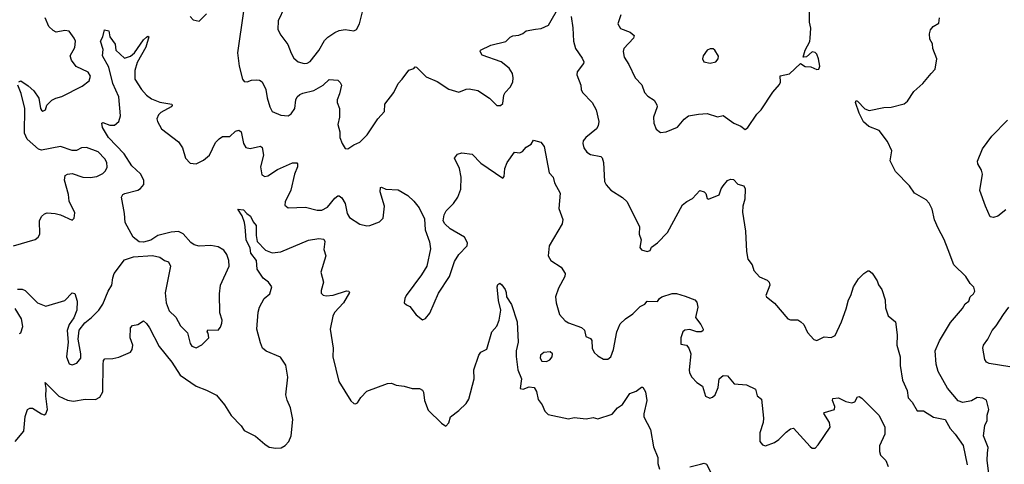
# Model space of a CAD drawing. Extents: x 2133461 to 2293071, y 753526 to 916327.
# Tile 31 of 256: x 2206637 to 2213380, y 807319 to 810362. Entities that reach past the tile are written whole.
import ezdxf

# ---------------------------------------------------------------- set-up
doc = ezdxf.new("R2010")
doc.units = 0

msp = doc.modelspace()

# ---------------------------------------------------------------- linework, layer by layer
at = {"layer": '0CON10XD'}
for points in [[(2210168.3, 810298.3), (2210207.9, 810302.1), (2210258, 810325), (2210338.6, 810465)], [(2207803.1, 810385), (2207825, 810361.4), (2207866.8, 810353.2), (2207915, 810402)], [(2208169.7, 810420.3), (2208129.2, 810135), (2208139.2, 810045), (2208163.3, 809955), (2208175, 809940), (2208195, 809936.2), (2208225, 809948), (2208255, 809950), (2208278.1, 809948.1), (2208297, 809937), (2208323.1, 809885), (2208332.1, 809827.9), (2208348.6, 809765), (2208366.2, 809735), (2208425, 809708.6), (2208475, 809704.2), (2208495, 809718.8), (2208520, 809755), (2208527.5, 809815), (2208536.2, 809833.8), (2208555, 809850.6), (2208575, 809860.6), (2208651.3, 809878.7), (2208715, 809914), (2208755, 809952.5), (2208815, 809947.5), (2208832.4, 809932.4), (2208840, 809915), (2208827.1, 809855), (2208810.8, 809815), (2208811.2, 809795), (2208825.8, 809755), (2208825.7, 809694.3), (2208815.8, 809645), (2208830, 809595), (2208830, 809555), (2208844.2, 809514.2), (2208865, 809480), (2208885, 809477.5), (2208925, 809506.2), (2208965, 809524), (2209015.8, 809575), (2209089.2, 809685), (2209135.3, 809734.7), (2209138.1, 809785), (2209199.2, 809865), (2209229.2, 809925), (2209255, 809955.8), (2209302.2, 810017.8), (2209335, 810027.5), (2209345, 810040), (2209355, 810037.5), (2209421.1, 809971.1), (2209495, 809939.4), (2209575, 809887.1), (2209645, 809866.2), (2209695, 809886.7), (2209715, 809888.8), (2209775, 809877.1), (2209853.8, 809825), (2209905, 809776.2), (2209930, 809775), (2209945, 809790), (2209952, 809845), (2209960.8, 809865), (2209995, 809900.8), (2210013.6, 809935), (2210016.8, 809965), (2210010.8, 809995), (2209989.8, 810029.8), (2209933.2, 810073.2), (2209805, 810120), (2209790, 810145), (2209793.3, 810155), (2209862.5, 810187.5), (2209965, 810214.3), (2209995, 810242), (2210015, 810252), (2210054.1, 810255.9), (2210082.3, 810267.7), (2210105, 810285.8), (2210168.3, 810298.3)], [(2208450.5, 810445), (2208407.3, 810355), (2208405.5, 810295.5), (2208425, 810256.2), (2208472.8, 810192.8), (2208495, 810133.3), (2208515, 810098.8), (2208544.6, 810074.6), (2208585, 810062.2), (2208605, 810064.4), (2208625, 810077.5), (2208685, 810151.9), (2208725, 810219.4), (2208747.2, 810242.8), (2208795, 810275.6), (2208825, 810288.6), (2208865, 810295.8), (2208925, 810286.2), (2208942.5, 810295), (2208963.8, 810335), (2208984.4, 810415.6)], [(2210754.2, 810395), (2210732, 810335), (2210751.2, 810301.2), (2210817, 810277), (2210843.8, 810255), (2210841.2, 810235), (2210774.2, 810165), (2210769.2, 810145), (2210775.7, 810105.7), (2210808.1, 810055), (2210850.8, 809965), (2210897, 809917), (2210915.7, 809865), (2210938, 809838), (2210980.7, 809810.7), (2211000.3, 809780.3), (2211001.4, 809765), (2210977.5, 809695), (2210978.8, 809655), (2210995, 809613.3), (2211025, 809591.2), (2211065, 809593.8), (2211142.3, 809627.7), (2211187.9, 809682.1), (2211216.7, 809705), (2211284.4, 809715.6), (2211345, 809720), (2211415, 809696.7), (2211455, 809706), (2211526.7, 809655), (2211575, 809633.8), (2211605, 809611.4), (2211624.2, 809625), (2211685.6, 809715), (2211715, 809745.8), (2211795, 809866.7), (2211840.7, 809919.3), (2211847.5, 809935), (2211845, 809977.5), (2211908.3, 809991.7), (2211985, 810062.5), (2212015, 810041.2), (2212055, 810040), (2212095, 810022.5), (2212110, 810025), (2212116.7, 810045), (2212106.7, 810095), (2212096.1, 810126.1), (2212085, 810137.5), (2212065, 810142.5), (2212025, 810107.5), (2212002.5, 810105), (2212016.7, 810155), (2212047.3, 810212.7), (2212050.8, 810235), (2212053.8, 810305), (2212046.2, 810345), (2212046.7, 810425)], [(2206631.7, 809938.3), (2206645, 809943.3), (2206695, 809910), (2206734, 809875), (2206768.8, 809825), (2206780, 809755), (2206785, 809742.5), (2206795, 809737.5), (2206812.5, 809745), (2206821.7, 809778.3), (2206857.7, 809812.3), (2206885, 809826.2), (2206925, 809835.8), (2207063.5, 809906.5), (2207112.5, 809945), (2207121.5, 809975), (2207105, 810004.3), (2207023, 810043), (2206991.9, 810085), (2206982.9, 810115), (2207015, 810172.5), (2207017.8, 810215), (2207010.6, 810235), (2206975, 810283.3), (2206945, 810288.8), (2206887, 810277), (2206865, 810288.8), (2206836.2, 810315), (2206811.4, 810375)], [(2210412.5, 810385), (2210425.8, 810305.8), (2210430, 810215), (2210442.9, 810165), (2210489.4, 810099.4), (2210500, 810075), (2210497.8, 810062.2), (2210455, 810006.7), (2210452.5, 809985), (2210478.8, 809915), (2210481.2, 809885), (2210490, 809865), (2210558, 809795), (2210584.5, 809744.5), (2210602, 809665), (2210597.5, 809635), (2210587.5, 809615), (2210513, 809557), (2210495.8, 809534.2), (2210492.5, 809515), (2210500.8, 809485), (2210520, 809455), (2210545, 809440.8), (2210617.5, 809425), (2210625.9, 809415.9), (2210634, 809385), (2210641.2, 809255), (2210652.7, 809232.7), (2210685.8, 809195.8), (2210766.1, 809146.1), (2210796.1, 809116.1), (2210882.5, 808945), (2210880, 808895), (2210893.3, 808855), (2210883, 808803), (2210895, 808787.5), (2210935, 808776.7), (2210955, 808782.5), (2210964.1, 808805.9), (2211003.8, 808835), (2211072.9, 808905), (2211176.2, 809095), (2211205, 809118.8), (2211245, 809138.8), (2211295, 809193.3), (2211325, 809183.8), (2211335, 809172.5), (2211345, 809137.5), (2211355, 809134.2), (2211426.8, 809163.2), (2211440.5, 809205), (2211453.6, 809225), (2211485, 809260.8), (2211505, 809272), (2211525, 809268), (2211555.8, 809235.8), (2211595, 809226.2), (2211604, 809205), (2211602, 809135), (2211588, 809085), (2211586.2, 809045), (2211607.5, 808915), (2211614.2, 808775), (2211624.2, 808724.2), (2211653.9, 808683.9), (2211663.3, 808645), (2211702.6, 808602.6), (2211755, 808579.2), (2211769.2, 808565), (2211772.9, 808545), (2211746.2, 808475), (2211751.2, 808465), (2211805, 808421.2), (2211896.7, 808315), (2211915, 808308), (2211965, 808307.5), (2211986.7, 808295), (2212006.2, 808275), (2212031.2, 808221.2), (2212075, 808173.3), (2212095, 808166.7), (2212145, 808191.2), (2212195, 808186), (2212220.3, 808199.7), (2212264, 808295), (2212297.4, 808382.6), (2212312.2, 808445), (2212328.9, 808475), (2212348.1, 808535), (2212380.7, 808589.3), (2212417.5, 808625), (2212445, 808642.5), (2212455, 808642.5), (2212475, 808627.5), (2212510, 808575), (2212518.3, 808548.3), (2212540, 808515), (2212564.2, 808445), (2212565, 808390), (2212583.3, 808335), (2212633.9, 808293.9), (2212645.7, 808205), (2212644.4, 808135), (2212665.6, 808055), (2212665.8, 807995), (2212682.5, 807895), (2212714.2, 807825), (2212722.5, 807775), (2212749.2, 807745), (2212783.8, 807685), (2212825.8, 807685.8), (2212895, 807642.5), (2212975, 807626.2), (2213008.8, 807565), (2213043.8, 807525), (2213097, 807447), (2213126.2, 807315)], [(2213273.9, 807253.9), (2213262.3, 807347.7), (2213265.7, 807394.3), (2213269.2, 807435), (2213238, 807515), (2213245.7, 807584.3), (2213261.7, 807618.3), (2213262.5, 807655), (2213272.9, 807695), (2213258.3, 807758.3), (2213232.7, 807772.7), (2213195, 807776), (2213155.5, 807754.5), (2213095, 807742.5), (2213064.4, 807754.4), (2212989.8, 807839.8), (2212927.7, 807955), (2212912.1, 808005), (2212907.3, 808095), (2212936.5, 808165), (2213011.1, 808288.9), (2213094.2, 808385), (2213111.9, 808418.1), (2213136, 808435), (2213146.2, 808465), (2213168.8, 808485), (2213178, 808505), (2213170.5, 808530.5), (2213145, 808557.5), (2213116.2, 808605), (2213034.7, 808684.7), (2212995, 808786.7), (2212968.7, 808858.7), (2212926.2, 808935), (2212902.7, 808992.7), (2212886, 809065), (2212865, 809107.5), (2212845, 809130), (2212765.8, 809175.8), (2212730, 809225), (2212634.4, 809324.4), (2212597.3, 809397.3), (2212609.4, 809465), (2212579.7, 809529.7), (2212522.5, 809605), (2212451.7, 809631.7), (2212415, 809664), (2212385, 809723.8), (2212361.4, 809795), (2212365, 809808.8), (2212375, 809803.8), (2212425, 809752), (2212455, 809740), (2212555, 809762.2), (2212605, 809763.5), (2212692.9, 809787.1), (2212715.8, 809805), (2212759.7, 809870.3), (2212821.4, 809925), (2212880, 809995), (2212905.7, 810025), (2212916.9, 810095), (2212889.2, 810165), (2212887.3, 810197.3), (2212868.8, 810228.8), (2212868, 810265), (2212875, 810292.5), (2212892.5, 810315), (2212930.5, 810339.5), (2212936, 810375)], [(2206621.7, 808518.3), (2206652.7, 808517.3), (2206675, 808508.6), (2206757.5, 808425), (2206815, 808401.9), (2206945, 808440.8), (2206995, 808492), (2207015, 808488.8), (2207030, 808435), (2207027.1, 808375), (2207007.9, 808322.1), (2206975, 808276.2), (2206961.9, 808235), (2206969.2, 808155), (2206958, 808055), (2206975, 808007.5), (2206995, 808000), (2207028.8, 808011.2), (2207054.2, 808045), (2207055.6, 808075), (2207037.1, 808175), (2207042.9, 808237.1), (2207082, 808288), (2207129.2, 808325), (2207178.5, 808375), (2207205.6, 808415), (2207242.5, 808505), (2207267.5, 808545), (2207273.4, 808596.6), (2207284.6, 808625.4), (2207355, 808718), (2207415, 808740), (2207545, 808748), (2207597.3, 808737.3), (2207627.5, 808715), (2207656.7, 808705), (2207670, 808675), (2207632.6, 808492.6), (2207638.9, 808425), (2207660.5, 808370.5), (2207705.5, 808325.5), (2207737.6, 808267.6), (2207785, 808220), (2207803.8, 808145), (2207815, 808127.5), (2207845, 808116.7), (2207885, 808136.7), (2207932.5, 808185), (2207927, 808217), (2207920, 808225), (2207925, 808240), (2207995, 808237.5), (2208012, 808258), (2208021.4, 808285), (2208023.1, 808305), (2208007.5, 808355), (2208005.7, 808485), (2208011.4, 808545), (2208070.6, 808675), (2208068.9, 808715), (2208055, 808756.2), (2208035, 808784.2), (2207995, 808808.6), (2207945, 808816.9), (2207865, 808811.9), (2207831.1, 808821.1), (2207808.3, 808838.3), (2207757, 808897), (2207725, 808913.1), (2207675, 808908.9), (2207583.3, 808885), (2207535, 808852.9), (2207485, 808838.6), (2207455, 808840.8), (2207413.2, 808873.2), (2207359.4, 808975), (2207354.4, 809035), (2207333.4, 809146.6), (2207344, 809165), (2207356.7, 809173.3), (2207445, 809194.5), (2207464, 809206), (2207486.4, 809235), (2207487.7, 809265), (2207465, 809306.7), (2207405, 809362.9), (2207353.1, 809445), (2207243.9, 809555), (2207203.3, 809625), (2207200, 809655), (2207205, 809658.8), (2207255, 809640), (2207285, 809640), (2207314.5, 809665.5), (2207327.3, 809705), (2207315.4, 809835), (2207275, 809926), (2207246.7, 810036.7), (2207203.5, 810115), (2207207.7, 810157.7), (2207190, 810215), (2207205.6, 810244.4), (2207217.5, 810292.5), (2207246, 810286), (2207254.4, 810244.4), (2207291.4, 810195), (2207296, 810155), (2207355, 810099.4), (2207395, 810113.5), (2207422.9, 810135), (2207485, 810225.6), (2207505, 810243.8), (2207515, 810248.8), (2207520, 810245), (2207501.1, 810175), (2207441.5, 810068.5), (2207425.3, 810014.7), (2207424.7, 809954.7), (2207471.9, 809885), (2207505.3, 809845.3), (2207540.3, 809820.3), (2207597.2, 809797.2), (2207677.5, 809785), (2207680, 809775), (2207673.8, 809765), (2207603.8, 809726.2), (2207588.3, 809711.7), (2207576.7, 809685), (2207580.5, 809665), (2207608.6, 809615), (2207725, 809526.2), (2207750.8, 809485), (2207772.5, 809415), (2207805, 809380.8), (2207845, 809376.7), (2207895, 809400), (2207936.9, 809435), (2207978.6, 809521.4), (2208002.3, 809547.7), (2208025, 809563.3), (2208075, 809563.8), (2208115, 809599.2), (2208137, 809607), (2208154.4, 809594.4), (2208169.4, 809515), (2208185, 809487.5), (2208215, 809480), (2208285, 809497.1), (2208297.2, 809487.2), (2208305.6, 809435), (2208286.9, 809355), (2208295, 809301.2), (2208315, 809290), (2208335, 809294.3), (2208402.6, 809337.4), (2208505, 809382.9), (2208533.6, 809383.6), (2208538.8, 809375), (2208538.6, 809355), (2208519.4, 809305), (2208493.6, 809196.4), (2208454.4, 809115), (2208453.1, 809093.1), (2208475, 809074.3), (2208595, 809078.6), (2208675, 809057.9), (2208705, 809058.2), (2208745, 809078.5), (2208795, 809141.4), (2208815, 809155.7), (2208825, 809155.7), (2208843.4, 809143.4), (2208865.7, 809105), (2208880, 809035), (2208895, 809008.6), (2208965, 808962), (2209015, 808952.5), (2209035.7, 808954.3), (2209101.2, 808978.8), (2209125.7, 809005), (2209135.7, 809085), (2209104.4, 809184.4), (2209106.7, 809213.3), (2209115, 809216.2), (2209145, 809203.1), (2209228.1, 809198.1), (2209295, 809160), (2209335, 809120), (2209372.5, 809075), (2209408.3, 808998.3), (2209414.2, 808925), (2209442.6, 808842.6), (2209449.5, 808795), (2209423.8, 808676.2), (2209389.4, 808615), (2209284, 808475), (2209273.8, 808455), (2209270, 808425), (2209285, 808410), (2209309.3, 808399.3), (2209353, 808343), (2209395, 808307.5), (2209415, 808317.5), (2209445.7, 808354.3), (2209505, 808490), (2209580.8, 808605), (2209613.6, 808706.4), (2209644.4, 808755.6), (2209701.2, 808815), (2209703.3, 808835), (2209683.3, 808875), (2209585, 808930), (2209547.5, 808965), (2209537.5, 808985), (2209543.6, 809026.4), (2209557.5, 809055), (2209606.7, 809105), (2209637.5, 809147.5), (2209658.3, 809201.7), (2209659.4, 809285), (2209648.8, 809345), (2209613.8, 809415), (2209635, 809441.2), (2209665, 809452), (2209735, 809442), (2209795, 809380), (2209945, 809277.5), (2209955, 809290), (2209960, 809345), (2209974, 809385), (2210025, 809456.2), (2210061.7, 809451.7), (2210079.7, 809460.3), (2210105, 809490), (2210139.3, 809510.7), (2210155, 809537.5), (2210205, 809523.8), (2210229.2, 809495), (2210262, 809315), (2210291.2, 809285), (2210299.2, 809245), (2210337.8, 809175), (2210329.4, 809069.4), (2210355.6, 808995), (2210352, 808965), (2210263.3, 808815), (2210256.9, 808746.9), (2210273.8, 808715), (2210345, 808669.2), (2210372.9, 808625), (2210370.8, 808605), (2210325.8, 808524.2), (2210306.2, 808465), (2210310, 808425), (2210334.4, 808344.4), (2210371.2, 808301.2), (2210395, 808286.7), (2210485, 808256.2), (2210505, 808237.5), (2210512.9, 808192.9), (2210545, 808180), (2210555.8, 808165.8), (2210557.5, 808115), (2210570, 808085), (2210595, 808060.8), (2210635, 808038), (2210665, 808038.8), (2210684.2, 808055.8), (2210704.4, 808105), (2210725.8, 808225), (2210749.7, 808280.3), (2210785.4, 808314.6), (2210835, 808348.9), (2210885, 808400), (2210918.8, 808415), (2210935, 808436.2), (2211005, 808434), (2211019.2, 808455), (2211035, 808464.4), (2211105, 808487.1), (2211135, 808488.1), (2211195, 808469.6), (2211259.4, 808445), (2211275, 808430), (2211280, 808395), (2211264.4, 808325), (2211301.1, 808275), (2211316.4, 808243.6), (2211316.2, 808233.8), (2211303.9, 808226.1), (2211274.2, 808225.8), (2211225, 808242.9), (2211192.5, 808237.5), (2211177.1, 808225), (2211164, 808184), (2211165, 808142.5), (2211202.5, 808135), (2211220, 808115), (2211233.3, 808075), (2211221.4, 807965), (2211224.5, 807944.5), (2211240, 807915), (2211275, 807880), (2211313.3, 807853.3), (2211334.4, 807784.4), (2211362.3, 807772.3), (2211382.3, 807777.7), (2211398.8, 807795), (2211421.2, 807845), (2211426.1, 807903.9), (2211455, 807926.7), (2211485, 807923.8), (2211530, 807870), (2211615, 807864), (2211675, 807832.5), (2211687.7, 807787.7), (2211716.2, 807765), (2211731.2, 807635), (2211728.8, 807605), (2211706, 807535), (2211706.2, 807475), (2211722.7, 807452.7), (2211745, 807446.2), (2211805, 807468), (2211835, 807488), (2211885, 807538.8), (2211915, 807561.2), (2211935, 807566.2), (2212050.3, 807440.3), (2212065, 807430), (2212085, 807430), (2212105, 807451.2), (2212186.3, 807573.7), (2212181.8, 807605), (2212143.6, 807666.4), (2212147.5, 807672.5), (2212216.7, 807695), (2212218, 807715), (2212203.3, 807755), (2212205, 807770), (2212245, 807773.8), (2212295, 807750), (2212335, 807740), (2212355, 807747.5), (2212375, 807780), (2212385, 807782.5), (2212405, 807771.2), (2212520, 807655), (2212562, 807575), (2212562.5, 807525), (2212524.2, 807445), (2212524.1, 807405.9), (2212532.7, 807382.7), (2212569.2, 807345), (2212584, 807305)], [(2211365, 810066), (2211405, 810074), (2211420, 810095), (2211423, 810113), (2211396.7, 810155), (2211385, 810162.5), (2211365, 810163.3), (2211345, 810153.3), (2211316.7, 810115), (2211313.9, 810093.9), (2211322.5, 810075), (2211365, 810066)], [(2206595, 808814.4), (2206743.1, 808856.9), (2206764, 808875), (2206774.2, 808895), (2206772.5, 808985), (2206786.7, 809015), (2206806.4, 809033.6), (2206825, 809041.2), (2206880, 809035), (2206915.8, 809025.8), (2206995, 808990), (2207010, 809005), (2207015, 809040), (2206975, 809120), (2206971.4, 809165), (2206943.8, 809265), (2206947.5, 809295), (2206965, 809306.2), (2206995, 809310), (2207070, 809285), (2207118.3, 809281.7), (2207165, 809288.8), (2207205, 809309.2), (2207225, 809328.8), (2207236.3, 809353.7), (2207233.1, 809385), (2207220.2, 809410.2), (2207175, 809457.1), (2207095, 809487.5), (2207060, 809485), (2207025, 809466.7), (2206995, 809466.7), (2206915, 809493.8), (2206785, 809468.6), (2206765, 809477.1), (2206687.1, 809545), (2206669.4, 809585), (2206671.8, 809755), (2206646.8, 809856.8), (2206624, 809915)], [(2213389.5, 809060.5), (2213335, 809017.5), (2213305, 809007.5), (2213283.9, 809013.9), (2213250, 809085), (2213213.1, 809193.1), (2213230, 809305), (2213223.6, 809333.6), (2213198.1, 809375), (2213195.5, 809395), (2213231.4, 809478.6), (2213295, 809565.8), (2213401.4, 809675)], [(2206605, 807476.2), (2206664.3, 807545), (2206673.6, 807646.4), (2206690.8, 807695), (2206705, 807704.2), (2206725, 807704), (2206785, 807663.8), (2206805, 807656.7), (2206816.1, 807663.9), (2206827.1, 807695), (2206815.5, 807785), (2206818.6, 807838.6), (2206811.7, 807878.3), (2206904.6, 807784.6), (2206965, 807757.5), (2207005, 807750.4), (2207085, 807765.4), (2207155, 807763.2), (2207185, 807778.5), (2207205.2, 807814.8), (2207208.3, 808001.7), (2207210.9, 808029.1), (2207219.7, 808040.3), (2207275, 808042.7), (2207315, 808052.1), (2207395, 808085.7), (2207406.4, 808105), (2207411.5, 808135), (2207392.2, 808185), (2207395, 808252.5), (2207410.3, 808269.7), (2207445, 808276), (2207485, 808300), (2207505, 808283.3), (2207525, 808253.8), (2207591.1, 808125), (2207679, 808019), (2207735, 807930), (2207845, 807853.3), (2207915, 807827.5), (2207985, 807792.1), (2208038.9, 807725), (2208083.8, 807653.8), (2208152.5, 807582.5), (2208175, 807550), (2208250.9, 807510.9), (2208316.2, 807456.2), (2208345, 807435.8), (2208389.7, 807429.7), (2208427.9, 807432.1), (2208455, 807448), (2208480.8, 807475), (2208496.5, 807515), (2208506.5, 807625), (2208491.2, 807705), (2208467.9, 807757.9), (2208459.2, 807795), (2208472.1, 807915), (2208458.4, 807998.4), (2208421.9, 808051.9), (2208325, 808093.8), (2208300, 808115), (2208285, 808150), (2208261.2, 808245), (2208269.3, 808360.7), (2208280, 808395), (2208310, 808455), (2208350, 808485), (2208362.5, 808535), (2208341.2, 808565), (2208303.6, 808593.6), (2208262.7, 808655), (2208258.5, 808715), (2208220.6, 808765), (2208215, 808797.5), (2208187.1, 808855), (2208181.2, 808945), (2208177.1, 808975), (2208159.8, 809019.8), (2208130, 809065), (2208170.3, 809060.3), (2208192.5, 809035), (2208218.2, 809018.2), (2208235, 808978.8), (2208255, 808953.8), (2208255.7, 808885), (2208264, 808845), (2208320, 808785), (2208365, 808767.1), (2208425, 808773.1), (2208615, 808854), (2208685, 808863.8), (2208719.3, 808859.3), (2208726.2, 808845), (2208719.3, 808789.3), (2208733.8, 808745), (2208700, 808635), (2208717.5, 808565), (2208700.9, 808509.1), (2208701.1, 808491.1), (2208715, 808475.7), (2208735, 808471.9), (2208782.8, 808477.2), (2208875, 808506.2), (2208890, 808505), (2208896.2, 808495), (2208854.2, 808425), (2208791.7, 808358.3), (2208782.1, 808332.1)], [(2208782.1, 808332.1), (2208763.9, 808245), (2208782.9, 808115), (2208782, 808055), (2208821.8, 807885), (2208905, 807754), (2208925, 807735.8), (2208936.9, 807733.1), (2208949.7, 807740.3), (2208973.6, 807776.4), (2209015, 807820.8), (2209155, 807871.2), (2209183.6, 807873.6), (2209215, 807860), (2209270, 807855), (2209325, 807838.9), (2209375, 807837.1), (2209395, 807825.5), (2209402.8, 807812.8), (2209408, 807755), (2209435, 807689.2), (2209525, 807600), (2209555, 807581.2), (2209575, 807603.3), (2209586, 807645), (2209645, 807687.5), (2209693.8, 807736.2), (2209713.6, 807765), (2209750, 807905), (2209746.2, 807965), (2209780, 808065), (2209795, 808087.5), (2209835, 808107.5), (2209871.2, 808225), (2209904.2, 808265), (2209920.5, 808305), (2209931.4, 808375), (2209915, 808440), (2209905.6, 808534.4), (2209910.9, 808549.1), (2209925, 808558), (2209938.6, 808548.6), (2209961.4, 808515), (2209969.2, 808495), (2209970, 808465), (2210005, 808413.3), (2210043.1, 808295), (2210051.1, 808155), (2210037.8, 808095), (2210037.4, 808057.4), (2210047.3, 807965), (2210073.8, 807903.8), (2210065, 807837.5), (2210085, 807833.6), (2210125, 807849.2), (2210160, 807845), (2210177, 807817), (2210187.5, 807762.5), (2210215, 807726.7), (2210233, 807683), (2210255, 807660), (2210395, 807630), (2210435, 807638.8), (2210515, 807630), (2210565, 807640), (2210595, 807631.2), (2210695, 807662), (2210731.2, 807705), (2210765, 807728), (2210815, 807803.8), (2210859.5, 807820.5), (2210895, 807847.5), (2210905, 807847.5), (2210923.3, 807815), (2210931.4, 807755), (2210911.2, 807665), (2210912, 807645), (2210956.6, 807556.6), (2210977.9, 807437.9), (2211007.1, 807365), (2211005.9, 807324.1), (2211018, 807285)], [(2206635, 808213.8), (2206645, 808220), (2206658.7, 808261.3), (2206648.5, 808315), (2206605.4, 808385.4)], [(2213416.9, 807986.9), (2213275, 808008.8), (2213257.9, 808017.9), (2213245.4, 808035.4), (2213233.4, 808113.4), (2213237.5, 808135), (2213266.5, 808175), (2213296, 808235), (2213325, 808268), (2213373.6, 808343.6), (2213411.4, 808395)], [(2210245, 808023.3), (2210266.5, 808035), (2210282.9, 808055), (2210285.9, 808075.9), (2210268.8, 808088.8), (2210226.7, 808085), (2210204.4, 808065), (2210201.9, 808045), (2210212, 808025), (2210245, 808023.3)], [(2211225, 807301.1), (2211299.4, 807320.6), (2211325, 807325.7), (2211340.8, 807320.8), (2211378.6, 807245)]]:
    msp.add_lwpolyline(points, dxfattribs=at)

doc.saveas('drawing.dxf')
